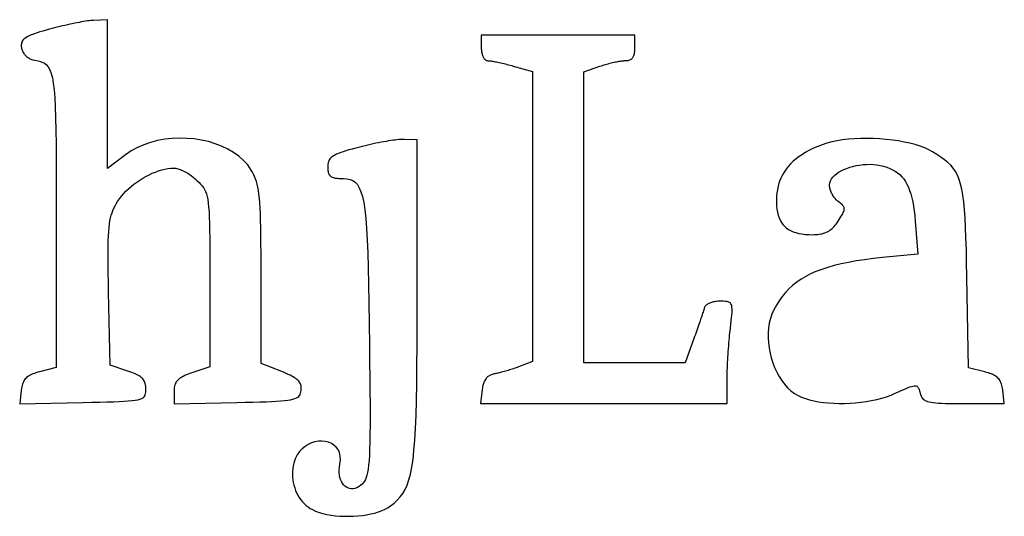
# Model space of a CAD drawing. Header units: metres. Extents: x 7 to 471, y 42 to 513.
# Tile 54 of 85: x 308 to 376, y 42 to 77. Entities that reach past the tile are written whole.
import ezdxf

# ---------------------------------------------------------------- set-up
doc = ezdxf.new("R2010")
doc.units = ezdxf.units.M

msp = doc.modelspace()

# ---------------------------------------------------------------- linework, layer by layer
for p, q in [((310.332, 75.9917), (310.159, 75.9466)), ((310.507, 76.0359), (310.332, 75.9917)), ((310.683, 76.0791), (310.507, 76.0359)), ((310.859, 76.1212), (310.683, 76.0791)), ((311.035, 76.162), (310.859, 76.1212)), ((311.209, 76.2013), (311.035, 76.162)), ((311.381, 76.239), (311.209, 76.2013)), ((311.551, 76.2749), (311.381, 76.239)), ((311.717, 76.3088), (311.551, 76.2749)), ((311.878, 76.3406), (311.717, 76.3088)), ((312.035, 76.3701), (311.878, 76.3406)), ((312.185, 76.3973), (312.035, 76.3701)), ((312.328, 76.4218), (312.185, 76.3973)), ((312.464, 76.4436), (312.328, 76.4218)), ((312.592, 76.4625), (312.464, 76.4436)), ((312.71, 76.4783), (312.592, 76.4625)), ((312.818, 76.4909), (312.71, 76.4783)), ((312.916, 76.5002), (312.818, 76.4909)), ((313.002, 76.5058), (312.916, 76.5002)), ((313.972, 76.5528), (313.002, 76.5058)), ((313.972, 66.2862), (313.972, 76.5528)), ((308.347, 75.3133), (308.269, 75.2571)), ((308.438, 75.3685), (308.347, 75.3133)), ((308.544, 75.4232), (308.438, 75.3685)), ((308.665, 75.4778), (308.544, 75.4232)), ((308.801, 75.533), (308.665, 75.4778)), ((308.954, 75.5891), (308.801, 75.533)), ((309.124, 75.6467), (308.954, 75.5891)), ((309.312, 75.7061), (309.124, 75.6467)), ((309.518, 75.768), (309.312, 75.7061)), ((309.743, 75.8327), (309.518, 75.768)), ((309.989, 75.9008), (309.743, 75.8327)), ((310.159, 75.9466), (309.989, 75.9008)), ((350.308, 75.4944), (339.725, 75.4944)), ((339.725, 75.4944), (339.725, 74.6125)), ((350.308, 74.6125), (350.308, 75.4944)), ((308.041, 74.8728), (308.036, 74.7963)), ((308.036, 74.7963), (308.039, 74.715)), ((308.039, 74.715), (308.049, 74.6284)), ((308.054, 74.9449), (308.041, 74.8728)), ((308.049, 74.6284), (308.059, 74.5695)), ((308.076, 75.0131), (308.054, 74.9449)), ((308.107, 75.078), (308.076, 75.0131)), ((308.15, 75.14), (308.107, 75.078)), ((308.203, 75.1995), (308.15, 75.14)), ((308.269, 75.2571), (308.203, 75.1995)), ((339.725, 74.6125), (339.726, 74.5404)), ((350.307, 74.5218), (350.308, 74.6125)), ((308.059, 74.5695), (308.075, 74.5112)), ((308.075, 74.5112), (308.094, 74.4534)), ((308.094, 74.4534), (308.117, 74.3965)), ((308.117, 74.3965), (308.144, 74.3407)), ((308.144, 74.3407), (308.175, 74.2863)), ((308.175, 74.2863), (308.209, 74.2333)), ((308.209, 74.2333), (308.246, 74.1821)), ((308.246, 74.1821), (308.286, 74.1328)), ((308.286, 74.1328), (308.328, 74.0858)), ((308.328, 74.0858), (308.374, 74.0412)), ((308.374, 74.0412), (308.421, 73.9992)), ((308.421, 73.9992), (308.471, 73.96)), ((308.471, 73.96), (308.522, 73.924)), ((339.726, 74.5404), (339.731, 74.4699)), ((339.731, 74.4699), (339.738, 74.4011)), ((339.738, 74.4011), (339.748, 74.3344)), ((339.748, 74.3344), (339.76, 74.2699)), ((339.76, 74.2699), (339.774, 74.2078)), ((339.774, 74.2078), (339.791, 74.1485)), ((339.791, 74.1485), (339.81, 74.0921)), ((339.81, 74.0921), (339.832, 74.0388)), ((339.832, 74.0388), (339.855, 73.989)), ((339.855, 73.989), (339.879, 73.9427)), ((339.879, 73.9427), (339.906, 73.9004)), ((350.121, 73.8974), (350.155, 73.9379)), ((350.155, 73.9379), (350.185, 73.983)), ((350.185, 73.983), (350.211, 74.0329)), ((350.211, 74.0329), (350.235, 74.0876)), ((350.235, 74.0876), (350.254, 74.1472)), ((350.254, 74.1472), (350.271, 74.2119)), ((350.271, 74.2119), (350.285, 74.2815)), ((350.285, 74.2815), (350.295, 74.3564)), ((350.295, 74.3564), (350.303, 74.4364)), ((350.303, 74.4364), (350.307, 74.5218)), ((308.522, 73.924), (308.575, 73.8912)), ((308.575, 73.8912), (308.629, 73.8619)), ((308.629, 73.8619), (308.685, 73.8364)), ((308.685, 73.8364), (308.742, 73.8148)), ((308.742, 73.8148), (308.799, 73.7975)), ((308.799, 73.7975), (308.857, 73.7845)), ((308.857, 73.7845), (309.082, 73.7413)), ((309.082, 73.7413), (309.285, 73.6936)), ((309.285, 73.6936), (309.467, 73.6332)), ((309.467, 73.6332), (309.629, 73.5519)), ((309.629, 73.5519), (309.772, 73.4415)), ((309.772, 73.4415), (309.897, 73.294)), ((309.897, 73.294), (310.005, 73.1012)), ((339.906, 73.9004), (339.934, 73.8621)), ((339.934, 73.8621), (339.964, 73.8282)), ((339.964, 73.8282), (339.995, 73.7988)), ((339.995, 73.7988), (340.027, 73.7742)), ((340.027, 73.7742), (340.06, 73.7547)), ((340.06, 73.7547), (340.095, 73.7403)), ((340.095, 73.7403), (340.13, 73.7315)), ((340.13, 73.7315), (340.166, 73.7284)), ((340.166, 73.7284), (340.206, 73.7271)), ((340.206, 73.7271), (340.255, 73.7233)), ((340.255, 73.7233), (340.31, 73.7172)), ((340.31, 73.7172), (340.373, 73.709)), ((340.373, 73.709), (340.442, 73.6987)), ((340.442, 73.6987), (340.517, 73.6864)), ((340.517, 73.6864), (340.597, 73.6722)), ((340.597, 73.6722), (340.682, 73.6562)), ((340.682, 73.6562), (340.772, 73.6385)), ((340.772, 73.6385), (340.866, 73.6192)), ((340.866, 73.6192), (340.964, 73.5983)), ((340.964, 73.5983), (341.065, 73.5761)), ((341.065, 73.5761), (341.168, 73.5526)), ((341.168, 73.5526), (341.274, 73.5278)), ((341.274, 73.5278), (341.382, 73.5019)), ((341.382, 73.5019), (341.49, 73.475)), ((341.49, 73.475), (341.6, 73.4472)), ((341.6, 73.4472), (341.71, 73.4185)), ((341.71, 73.4185), (341.82, 73.3891)), ((341.82, 73.3891), (341.93, 73.3591)), ((341.93, 73.3591), (343.253, 72.9918)), ((346.781, 72.9558), (347.891, 73.3432)), ((347.891, 73.3432), (347.984, 73.3748)), ((347.984, 73.3748), (348.08, 73.4058)), ((348.08, 73.4058), (348.177, 73.436)), ((348.177, 73.436), (348.275, 73.4653)), ((348.275, 73.4653), (348.374, 73.4936)), ((348.374, 73.4936), (348.474, 73.5208)), ((348.474, 73.5208), (348.574, 73.5469)), ((348.574, 73.5469), (348.673, 73.5716)), ((348.673, 73.5716), (348.771, 73.5949)), ((348.771, 73.5949), (348.868, 73.6168)), ((348.868, 73.6168), (348.963, 73.637)), ((348.963, 73.637), (349.055, 73.6556)), ((349.055, 73.6556), (349.145, 73.6723)), ((349.145, 73.6723), (349.231, 73.6871)), ((349.231, 73.6871), (349.314, 73.7)), ((349.314, 73.7), (349.393, 73.7107)), ((349.393, 73.7107), (349.466, 73.7192)), ((349.466, 73.7192), (349.535, 73.7254)), ((349.535, 73.7254), (349.598, 73.7293)), ((349.598, 73.7293), (349.655, 73.7305)), ((349.655, 73.7305), (349.723, 73.7325)), ((349.723, 73.7325), (349.786, 73.7384)), ((349.786, 73.7384), (349.845, 73.7484)), ((349.845, 73.7484), (349.9, 73.7625)), ((349.9, 73.7625), (349.952, 73.7807)), ((349.952, 73.7807), (350, 73.8033)), ((350, 73.8033), (350.044, 73.8302)), ((350.044, 73.8302), (350.085, 73.8616)), ((350.085, 73.8616), (350.121, 73.8974)), ((310.005, 73.1012), (310.098, 72.8549)), ((310.098, 72.8549), (310.177, 72.547)), ((343.253, 72.9918), (343.253, 53.0024)), ((346.781, 52.9167), (346.781, 72.9558)), ((310.177, 72.547), (310.243, 72.1693)), ((310.243, 72.1693), (310.297, 71.7137)), ((310.297, 71.7137), (310.341, 71.172)), ((310.341, 71.172), (310.375, 70.536)), ((310.375, 70.536), (310.4, 69.7977)), ((310.4, 69.7977), (310.419, 68.9489)), ((310.419, 68.9489), (310.431, 67.9813)), ((310.431, 67.9813), (310.439, 66.8869)), ((316.48, 67.9357), (316.035, 67.74)), ((316.946, 68.0957), (316.48, 67.9357)), ((317.428, 68.2203), (316.946, 68.0957)), ((317.923, 68.3103), (317.428, 68.2203)), ((318.426, 68.3659), (317.923, 68.3103)), ((318.933, 68.3878), (318.426, 68.3659)), ((319.44, 68.3764), (318.933, 68.3878)), ((319.944, 68.3321), (319.44, 68.3764)), ((320.44, 68.2556), (319.944, 68.3321)), ((320.924, 68.1472), (320.44, 68.2556)), ((321.391, 68.0075), (320.924, 68.1472)), ((321.839, 67.837), (321.391, 68.0075)), ((322.263, 67.6361), (321.839, 67.837)), ((331.715, 67.8681), (331.53, 67.8229)), ((331.901, 67.9119), (331.715, 67.8681)), ((332.087, 67.9541), (331.901, 67.9119)), ((332.272, 67.9947), (332.087, 67.9541)), ((332.456, 68.0334), (332.272, 67.9947)), ((332.638, 68.0701), (332.456, 68.0334)), ((332.817, 68.1047), (332.638, 68.0701)), ((332.992, 68.1371), (332.817, 68.1047)), ((333.163, 68.1671), (332.992, 68.1371)), ((333.328, 68.1945), (333.163, 68.1671)), ((333.487, 68.2193), (333.328, 68.1945)), ((333.638, 68.2413), (333.487, 68.2193)), ((333.782, 68.2603), (333.638, 68.2413)), ((333.917, 68.2762), (333.782, 68.2603)), ((334.042, 68.2889), (333.917, 68.2762)), ((334.158, 68.2983), (334.042, 68.2889)), ((334.262, 68.3042), (334.158, 68.2983)), ((334.354, 68.3064), (334.262, 68.3042)), ((334.433, 68.3048), (334.354, 68.3064)), ((335.315, 68.2625), (334.433, 68.3048)), ((335.31, 57.3264), (335.315, 68.2625)), ((363.214, 67.9369), (362.907, 67.8167)), ((363.527, 68.0402), (363.214, 67.9369)), ((363.868, 68.1288), (363.527, 68.0402)), ((364.233, 68.2029), (363.868, 68.1288)), ((364.619, 68.2627), (364.233, 68.2029)), ((365.022, 68.3085), (364.619, 68.2627)), ((365.44, 68.3404), (365.022, 68.3085)), ((365.867, 68.3587), (365.44, 68.3404)), ((366.302, 68.3636), (365.867, 68.3587)), ((366.741, 68.3553), (366.302, 68.3636)), ((367.18, 68.334), (366.741, 68.3553)), ((367.615, 68.3), (367.18, 68.334)), ((368.044, 68.2535), (367.615, 68.3)), ((368.462, 68.1946), (368.044, 68.2535)), ((368.867, 68.1237), (368.462, 68.1946)), ((369.254, 68.0409), (368.867, 68.1237)), ((369.621, 67.9464), (369.254, 68.0409)), ((369.964, 67.8405), (369.621, 67.9464)), ((370.28, 67.7234), (369.964, 67.8405)), ((315.222, 67.2394), (313.972, 66.2862)), ((315.614, 67.5081), (315.222, 67.2394)), ((316.035, 67.74), (315.614, 67.5081)), ((322.659, 67.4053), (322.263, 67.6361)), ((323.022, 67.1452), (322.659, 67.4053)), ((329.538, 67.1656), (329.45, 67.1061)), ((329.64, 67.2236), (329.538, 67.1656)), ((329.757, 67.2808), (329.64, 67.2236)), ((329.89, 67.3377), (329.757, 67.2808)), ((330.04, 67.3949), (329.89, 67.3377)), ((330.208, 67.453), (330.04, 67.3949)), ((330.394, 67.5125), (330.208, 67.453)), ((330.6, 67.574), (330.394, 67.5125)), ((330.827, 67.6381), (330.6, 67.574)), ((331.076, 67.7054), (330.827, 67.6381)), ((331.347, 67.7764), (331.076, 67.7054)), ((331.53, 67.8229), (331.347, 67.7764)), ((361.842, 67.2719), (361.615, 67.1191)), ((362.084, 67.4179), (361.842, 67.2719)), ((362.342, 67.5573), (362.084, 67.4179)), ((362.617, 67.6902), (362.342, 67.5573)), ((362.907, 67.8167), (362.617, 67.6902)), ((370.564, 67.5953), (370.28, 67.7234)), ((370.814, 67.4564), (370.564, 67.5953)), ((371.117, 67.2641), (370.814, 67.4564)), ((371.392, 67.0797), (371.117, 67.2641)), ((310.439, 66.8869), (310.443, 65.6576)), ((323.349, 66.8562), (323.022, 67.1452)), ((323.636, 66.5388), (323.349, 66.8562)), ((323.879, 66.1935), (323.636, 66.5388)), ((329.144, 66.5094), (329.142, 66.4111)), ((329.153, 66.6011), (329.144, 66.5094)), ((329.168, 66.6868), (329.153, 66.6011)), ((329.19, 66.767), (329.168, 66.6868)), ((329.221, 66.8423), (329.19, 66.767)), ((329.262, 66.9133), (329.221, 66.8423)), ((329.313, 66.9805), (329.262, 66.9133)), ((329.375, 67.0446), (329.313, 66.9805)), ((329.45, 67.1061), (329.375, 67.0446)), ((361.03, 66.619), (360.866, 66.4381)), ((361.21, 66.7928), (361.03, 66.619)), ((361.405, 66.9594), (361.21, 66.7928)), ((361.615, 67.1191), (361.405, 66.9594)), ((365.327, 66.4437), (365.555, 66.4961)), ((365.555, 66.4961), (365.788, 66.5371)), ((365.788, 66.5371), (366.026, 66.5661)), ((366.026, 66.5661), (366.265, 66.5824)), ((366.265, 66.5824), (366.505, 66.5853)), ((366.505, 66.5853), (366.743, 66.574)), ((366.743, 66.574), (366.977, 66.548)), ((366.977, 66.548), (367.206, 66.5064)), ((367.206, 66.5064), (367.441, 66.4486)), ((371.64, 66.8978), (371.392, 67.0797)), ((371.862, 66.7128), (371.64, 66.8978)), ((372.06, 66.5192), (371.862, 66.7128)), ((372.236, 66.3115), (372.06, 66.5192)), ((316.618, 65.7511), (316.836, 65.8634)), ((316.836, 65.8634), (317.056, 65.9651)), ((317.056, 65.9651), (317.276, 66.0556)), ((317.276, 66.0556), (317.495, 66.1341)), ((317.495, 66.1341), (317.713, 66.2)), ((317.713, 66.2), (317.927, 66.2524)), ((317.927, 66.2524), (318.137, 66.2907)), ((318.137, 66.2907), (318.342, 66.3142)), ((318.342, 66.3142), (318.54, 66.3222)), ((318.54, 66.3222), (318.604, 66.3193)), ((318.604, 66.3193), (318.673, 66.3108)), ((318.673, 66.3108), (318.746, 66.2969)), ((318.746, 66.2969), (318.822, 66.2779)), ((318.822, 66.2779), (318.902, 66.2539)), ((318.902, 66.2539), (318.983, 66.2252)), ((318.983, 66.2252), (319.067, 66.192)), ((319.067, 66.192), (319.153, 66.1545)), ((319.153, 66.1545), (319.24, 66.1131)), ((319.24, 66.1131), (319.328, 66.0678)), ((319.328, 66.0678), (319.416, 66.0189)), ((319.416, 66.0189), (319.505, 65.9667)), ((319.505, 65.9667), (319.593, 65.9114)), ((319.593, 65.9114), (319.68, 65.8532)), ((319.68, 65.8532), (319.766, 65.7924)), ((323.964, 66.0474), (323.879, 66.1935)), ((324.042, 65.8997), (323.964, 66.0474)), ((324.113, 65.747), (324.042, 65.8997)), ((329.142, 66.4111), (329.143, 66.3239)), ((329.143, 66.3239), (329.148, 66.2427)), ((329.148, 66.2427), (329.156, 66.1673)), ((329.156, 66.1673), (329.168, 66.0975)), ((329.168, 66.0975), (329.183, 66.0332)), ((329.183, 66.0332), (329.203, 65.9743)), ((329.203, 65.9743), (329.226, 65.9204)), ((329.226, 65.9204), (329.254, 65.8716)), ((329.254, 65.8716), (329.286, 65.8276)), ((329.286, 65.8276), (329.323, 65.7883)), ((360.467, 65.8512), (360.364, 65.6404)), ((360.585, 66.0543), (360.467, 65.8512)), ((360.718, 66.2499), (360.585, 66.0543)), ((360.866, 66.4381), (360.718, 66.2499)), ((363.933, 65.7014), (364.048, 65.8191)), ((364.048, 65.8191), (364.184, 65.9311)), ((364.184, 65.9311), (364.338, 66.0367)), ((364.338, 66.0367), (364.51, 66.1351)), ((364.51, 66.1351), (364.696, 66.2258)), ((364.696, 66.2258), (364.896, 66.3079)), ((364.896, 66.3079), (365.107, 66.3808)), ((365.107, 66.3808), (365.327, 66.4437)), ((367.441, 66.4486), (367.661, 66.3812)), ((367.661, 66.3812), (367.866, 66.3034)), ((367.866, 66.3034), (368.057, 66.2144)), ((368.057, 66.2144), (368.236, 66.1136)), ((368.236, 66.1136), (368.401, 66.0002)), ((368.401, 66.0002), (368.554, 65.8733)), ((368.554, 65.8733), (368.694, 65.7323)), ((372.391, 66.0842), (372.236, 66.3115)), ((372.526, 65.8317), (372.391, 66.0842)), ((372.643, 65.5485), (372.526, 65.8317)), ((310.443, 65.6576), (310.444, 64.2851)), ((315.596, 65.0561), (315.787, 65.2106)), ((315.787, 65.2106), (315.987, 65.358)), ((315.987, 65.358), (316.192, 65.4977)), ((316.192, 65.4977), (316.403, 65.629)), ((316.403, 65.629), (316.618, 65.7511)), ((319.766, 65.7924), (319.85, 65.7291)), ((319.85, 65.7291), (319.932, 65.6636)), ((319.932, 65.6636), (320.012, 65.5961)), ((320.012, 65.5961), (320.088, 65.5269)), ((320.088, 65.5269), (320.162, 65.4561)), ((320.162, 65.4561), (320.283, 65.3332)), ((320.283, 65.3332), (320.393, 65.2163)), ((320.393, 65.2163), (320.491, 65.1008)), ((324.177, 65.5858), (324.113, 65.747)), ((324.235, 65.4124), (324.177, 65.5858)), ((324.287, 65.2234), (324.235, 65.4124)), ((324.333, 65.0154), (324.287, 65.2234)), ((329.323, 65.7883), (329.365, 65.7535)), ((329.365, 65.7535), (329.411, 65.7231)), ((329.411, 65.7231), (329.462, 65.6968)), ((329.462, 65.6968), (329.519, 65.6746)), ((329.519, 65.6746), (329.582, 65.6562)), ((329.582, 65.6562), (329.649, 65.6415)), ((329.649, 65.6415), (329.723, 65.6304)), ((329.723, 65.6304), (329.803, 65.6227)), ((329.803, 65.6227), (329.889, 65.6181)), ((329.889, 65.6181), (329.981, 65.6167)), ((329.981, 65.6167), (330.238, 65.6108)), ((330.238, 65.6108), (330.471, 65.5885)), ((330.471, 65.5885), (330.682, 65.5425)), ((330.682, 65.5425), (330.871, 65.4654)), ((330.871, 65.4654), (331.04, 65.3499)), ((331.04, 65.3499), (331.19, 65.1889)), ((331.19, 65.1889), (331.322, 64.975)), ((360.203, 65.1956), (360.145, 64.9613)), ((360.276, 65.4219), (360.203, 65.1956)), ((360.364, 65.6404), (360.276, 65.4219)), ((363.714, 65.1873), (363.728, 65.3209)), ((363.716, 65.1264), (363.714, 65.1873)), ((363.722, 65.0639), (363.716, 65.1264)), ((363.728, 65.3209), (363.771, 65.4516)), ((363.771, 65.4516), (363.84, 65.5787)), ((363.84, 65.5787), (363.933, 65.7014)), ((368.694, 65.7323), (368.824, 65.5765)), ((368.824, 65.5765), (368.942, 65.4051)), ((368.942, 65.4051), (369.049, 65.2173)), ((369.049, 65.2173), (369.147, 65.0124)), ((372.744, 65.2291), (372.643, 65.5485)), ((372.83, 64.868), (372.744, 65.2291)), ((314.93, 64.3825), (315.079, 64.5579)), ((315.079, 64.5579), (315.24, 64.7291)), ((315.24, 64.7291), (315.413, 64.8954)), ((315.413, 64.8954), (315.596, 65.0561)), ((320.491, 65.1008), (320.579, 64.9817)), ((320.579, 64.9817), (320.656, 64.854)), ((320.656, 64.854), (320.724, 64.7131)), ((320.724, 64.7131), (320.784, 64.5538)), ((320.784, 64.5538), (320.834, 64.3715)), ((324.373, 64.7847), (324.333, 65.0154)), ((324.409, 64.5279), (324.373, 64.7847)), ((324.439, 64.2414), (324.409, 64.5279)), ((331.322, 64.975), (331.438, 64.7009)), ((331.438, 64.7009), (331.539, 64.3595)), ((360.073, 64.4683), (360.059, 64.2094)), ((360.102, 64.7189), (360.073, 64.4683)), ((360.145, 64.9613), (360.102, 64.7189)), ((363.731, 65.0002), (363.722, 65.0639)), ((363.745, 64.9355), (363.731, 65.0002)), ((363.761, 64.8702), (363.745, 64.9355)), ((363.781, 64.8046), (363.761, 64.8702)), ((363.804, 64.739), (363.781, 64.8046)), ((363.83, 64.6736), (363.804, 64.739)), ((363.858, 64.6088), (363.83, 64.6736)), ((363.89, 64.545), (363.858, 64.6088)), ((363.923, 64.4823), (363.89, 64.545)), ((363.959, 64.4211), (363.923, 64.4823)), ((369.147, 65.0124), (369.235, 64.7896)), ((369.235, 64.7896), (369.314, 64.5483)), ((369.314, 64.5483), (369.384, 64.2876)), ((372.902, 64.4596), (372.83, 64.868)), ((372.963, 63.9984), (372.902, 64.4596)), ((310.444, 64.2851), (310.444, 62.7613)), ((314.495, 63.7149), (314.58, 63.8667)), ((314.58, 63.8667), (314.674, 64.0221)), ((314.674, 64.0221), (314.794, 64.2037)), ((314.794, 64.2037), (314.93, 64.3825)), ((320.834, 64.3715), (320.878, 64.1612)), ((320.878, 64.1612), (320.914, 63.918)), ((320.914, 63.918), (320.944, 63.637)), ((324.465, 63.9218), (324.439, 64.2414)), ((324.487, 63.5655), (324.465, 63.9218)), ((331.539, 64.3595), (331.626, 63.9433)), ((331.626, 63.9433), (331.7, 63.4451)), ((360.059, 64.2094), (360.058, 63.9559)), ((360.058, 63.9559), (360.069, 63.7172)), ((363.997, 64.3617), (363.959, 64.4211)), ((364.038, 64.3045), (363.997, 64.3617)), ((364.08, 64.2497), (364.038, 64.3045)), ((364.123, 64.1976), (364.08, 64.2497)), ((364.168, 64.1485), (364.123, 64.1976)), ((364.215, 64.1027), (364.168, 64.1485)), ((364.263, 64.0606), (364.215, 64.1027)), ((364.311, 64.0225), (364.263, 64.0606)), ((364.392, 63.9632), (364.311, 64.0225)), ((364.463, 63.9081), (364.392, 63.9632)), ((364.526, 63.8562), (364.463, 63.9081)), ((364.581, 63.8067), (364.526, 63.8562)), ((364.627, 63.7587), (364.581, 63.8067)), ((369.384, 64.2876), (369.445, 64.0069)), ((369.445, 64.0069), (369.5, 63.7053)), ((373.013, 63.4789), (372.963, 63.9984)), ((314.234, 63.0773), (314.288, 63.2479)), ((314.288, 63.2479), (314.35, 63.4088)), ((314.35, 63.4088), (314.418, 63.5634)), ((314.418, 63.5634), (314.495, 63.7149)), ((320.944, 63.637), (320.968, 63.3134)), ((320.968, 63.3134), (320.987, 62.9424)), ((324.505, 63.169), (324.487, 63.5655)), ((324.52, 62.7289), (324.505, 63.169)), ((331.7, 63.4451), (331.764, 62.8576)), ((360.069, 63.7172), (360.092, 63.4933)), ((360.092, 63.4933), (360.127, 63.2838)), ((360.127, 63.2838), (360.175, 63.0887)), ((360.175, 63.0887), (360.236, 62.9076)), ((364.521, 63.0023), (364.577, 63.0965)), ((364.577, 63.0965), (364.624, 63.1822)), ((364.624, 63.1822), (364.662, 63.2603)), ((364.665, 63.7115), (364.627, 63.7587)), ((364.662, 63.2603), (364.692, 63.3317)), ((364.694, 63.6642), (364.665, 63.7115)), ((364.692, 63.3317), (364.714, 63.3971)), ((364.715, 63.616), (364.694, 63.6642)), ((364.714, 63.3971), (364.727, 63.4574)), ((364.728, 63.566), (364.715, 63.616)), ((364.727, 63.4574), (364.732, 63.5134)), ((364.732, 63.5134), (364.728, 63.566)), ((369.5, 63.7053), (369.546, 63.3821)), ((369.546, 63.3821), (369.586, 63.0367)), ((373.054, 62.8957), (373.013, 63.4789)), ((310.444, 62.7613), (310.444, 52.584)), ((314.084, 62.2309), (314.112, 62.4738)), ((314.112, 62.4738), (314.147, 62.6936)), ((314.147, 62.6936), (314.187, 62.8936)), ((314.187, 62.8936), (314.234, 63.0773)), ((320.987, 62.9424), (321.002, 62.5189)), ((321.002, 62.5189), (321.012, 62.0381)), ((324.532, 62.2415), (324.52, 62.7289)), ((331.764, 62.8576), (331.817, 62.1736)), ((360.236, 62.9076), (360.31, 62.7404)), ((360.31, 62.7404), (360.396, 62.5869)), ((360.396, 62.5869), (360.496, 62.4468)), ((360.496, 62.4468), (360.61, 62.32)), ((364.099, 62.3811), (364.168, 62.4678)), ((364.168, 62.4678), (364.236, 62.561)), ((364.236, 62.561), (364.303, 62.6607)), ((364.303, 62.6607), (364.385, 62.7853)), ((364.385, 62.7853), (364.457, 62.8988)), ((364.457, 62.8988), (364.521, 63.0023)), ((369.586, 63.0367), (369.62, 62.6681)), ((369.62, 62.6681), (369.802, 60.391)), ((373.088, 62.243), (373.054, 62.8957)), ((314.043, 61.6625), (314.061, 61.9616)), ((314.061, 61.9616), (314.084, 62.2309)), ((321.012, 62.0381), (321.019, 61.4952)), ((324.541, 61.7035), (324.532, 62.2415)), ((331.817, 62.1736), (331.862, 61.3858)), ((360.61, 62.32), (360.738, 62.2063)), ((360.738, 62.2063), (360.879, 62.1054)), ((360.879, 62.1054), (361.035, 62.0172)), ((361.035, 62.0172), (361.205, 61.9414)), ((361.205, 61.9414), (361.389, 61.8778)), ((361.389, 61.8778), (361.589, 61.8262)), ((361.589, 61.8262), (361.803, 61.7865)), ((361.803, 61.7865), (362.033, 61.7584)), ((362.033, 61.7584), (362.278, 61.7416)), ((362.278, 61.7416), (362.538, 61.7361)), ((362.538, 61.7361), (362.665, 61.7379)), ((362.665, 61.7379), (362.785, 61.7434)), ((362.785, 61.7434), (362.9, 61.7529)), ((362.9, 61.7529), (363.01, 61.7663)), ((363.01, 61.7663), (363.114, 61.7839)), ((363.114, 61.7839), (363.214, 61.8059)), ((363.214, 61.8059), (363.31, 61.8325)), ((363.31, 61.8325), (363.402, 61.8637)), ((363.402, 61.8637), (363.49, 61.8997)), ((363.49, 61.8997), (363.575, 61.9407)), ((363.575, 61.9407), (363.657, 61.9869)), ((363.657, 61.9869), (363.736, 62.0384)), ((363.736, 62.0384), (363.812, 62.0954)), ((363.812, 62.0954), (363.886, 62.158)), ((363.886, 62.158), (363.959, 62.2263)), ((363.959, 62.2263), (364.03, 62.3007)), ((364.03, 62.3007), (364.099, 62.3811)), ((373.116, 61.5155), (373.088, 62.243)), ((314.023, 60.9618), (314.031, 61.3304)), ((314.031, 61.3304), (314.043, 61.6625)), ((321.019, 61.4952), (321.024, 60.8853)), ((324.547, 61.1112), (324.541, 61.7035)), ((324.551, 60.4612), (324.547, 61.1112)), ((331.862, 61.3858), (331.899, 60.4868)), ((373.139, 60.7076), (373.116, 61.5155)), ((314.019, 60.5534), (314.023, 60.9618)), ((314.019, 60.1019), (314.019, 60.5534)), ((321.024, 60.8853), (321.027, 60.2034)), ((324.553, 59.7499), (324.551, 60.4612)), ((331.899, 60.4868), (331.931, 59.4695)), ((369.802, 60.391), (367.375, 60.1546)), ((373.16, 59.8138), (373.139, 60.7076)), ((314.022, 59.604), (314.019, 60.1019)), ((321.027, 60.2034), (321.028, 59.4448)), ((324.554, 58.9738), (324.553, 59.7499)), ((364.519, 59.7255), (364.042, 59.6099)), ((365.025, 59.8304), (364.519, 59.7255)), ((365.563, 59.9252), (365.025, 59.8304)), ((366.133, 60.0104), (365.563, 59.9252)), ((366.737, 60.0867), (366.133, 60.0104)), ((367.375, 60.1546), (366.737, 60.0867)), ((373.179, 58.8285), (373.16, 59.8138)), ((314.029, 59.0563), (314.022, 59.604)), ((314.038, 58.4554), (314.029, 59.0563)), ((321.028, 59.4448), (321.028, 58.6045)), ((331.931, 59.4695), (331.957, 58.3266)), ((362.415, 59.0297), (362.072, 58.8523)), ((362.782, 59.1936), (362.415, 59.0297)), ((363.175, 59.3445), (362.782, 59.1936)), ((363.595, 59.4831), (363.175, 59.3445)), ((364.042, 59.6099), (363.595, 59.4831)), ((314.051, 57.798), (314.038, 58.4554)), ((321.028, 58.6045), (321.028, 52.6186)), ((324.556, 52.8599), (324.554, 58.9738)), ((361.453, 58.4549), (361.175, 58.2337)), ((361.751, 58.6609), (361.453, 58.4549)), ((362.072, 58.8523), (361.751, 58.6609)), ((373.296, 52.5692), (373.179, 58.8285)), ((314.149, 52.7403), (314.051, 57.798)), ((331.957, 58.3266), (331.981, 57.0507)), ((360.677, 57.7434), (360.454, 57.4733)), ((360.917, 57.9967), (360.677, 57.7434)), ((361.175, 58.2337), (360.917, 57.9967)), ((331.981, 57.0507), (332.002, 55.6346)), ((335.307, 55.6336), (335.31, 57.3264)), ((355.408, 56.9955), (355.356, 56.9689)), ((355.465, 57.0204), (355.408, 56.9955)), ((355.524, 57.0434), (355.465, 57.0204)), ((355.587, 57.0646), (355.524, 57.0434)), ((355.653, 57.0836), (355.587, 57.0646)), ((355.721, 57.1006), (355.653, 57.0836)), ((355.791, 57.1152), (355.721, 57.1006)), ((355.864, 57.1274), (355.791, 57.1152)), ((355.938, 57.1371), (355.864, 57.1274)), ((356.013, 57.1442), (355.938, 57.1371)), ((356.09, 57.1485), (356.013, 57.1442)), ((356.167, 57.15), (356.09, 57.1485)), ((356.3, 57.1496), (356.167, 57.15)), ((356.419, 57.1475), (356.3, 57.1496)), ((356.526, 57.1423), (356.419, 57.1475)), ((356.62, 57.1328), (356.526, 57.1423)), ((356.703, 57.1176), (356.62, 57.1328)), ((356.774, 57.0953), (356.703, 57.1176)), ((356.835, 57.0647), (356.774, 57.0953)), ((356.885, 57.0244), (356.835, 57.0647)), ((356.926, 56.973), (356.885, 57.0244)), ((360.248, 57.1857), (360.056, 56.8801)), ((360.454, 57.4733), (360.248, 57.1857)), ((354.974, 56.3189), (354.942, 56.2251)), ((355.003, 56.4055), (354.974, 56.3189)), ((355.028, 56.4841), (355.003, 56.4055)), ((355.051, 56.5544), (355.028, 56.4841)), ((355.07, 56.6156), (355.051, 56.5544)), ((355.086, 56.6674), (355.07, 56.6156)), ((355.099, 56.709), (355.086, 56.6674)), ((355.112, 56.745), (355.099, 56.709)), ((355.132, 56.7803), (355.112, 56.745)), ((355.156, 56.8146), (355.132, 56.7803)), ((355.187, 56.8479), (355.156, 56.8146)), ((355.222, 56.8802), (355.187, 56.8479)), ((355.262, 56.9111), (355.222, 56.8802)), ((355.307, 56.9408), (355.262, 56.9111)), ((355.356, 56.9689), (355.307, 56.9408)), ((356.958, 56.9092), (356.926, 56.973)), ((356.981, 56.8318), (356.958, 56.9092)), ((356.996, 56.7393), (356.981, 56.8318)), ((356.986, 56.1922), (356.998, 56.3582)), ((357.004, 56.6304), (356.996, 56.7393)), ((356.998, 56.3582), (357.004, 56.5038)), ((357.004, 56.5038), (357.004, 56.6304)), ((359.877, 56.5559), (359.747, 56.267)), ((360.056, 56.8801), (359.877, 56.5559)), ((332.002, 55.6346), (332.022, 54.071)), ((335.302, 54.0926), (335.307, 55.6336)), ((354.752, 55.6656), (354.708, 55.5395)), ((354.794, 55.7877), (354.752, 55.6656)), ((354.834, 55.9052), (354.794, 55.7877)), ((354.872, 56.0177), (354.834, 55.9052)), ((354.909, 56.1245), (354.872, 56.0177)), ((354.942, 56.2251), (354.909, 56.1245)), ((356.918, 55.5587), (356.945, 55.7938)), ((356.945, 55.7938), (356.968, 56.0045)), ((356.968, 56.0045), (356.986, 56.1922)), ((359.567, 55.6423), (359.515, 55.3118)), ((359.644, 55.9616), (359.567, 55.6423)), ((359.747, 56.267), (359.644, 55.9616)), ((354.522, 55.0066), (354.473, 54.869)), ((354.57, 55.143), (354.522, 55.0066)), ((354.617, 55.2777), (354.57, 55.143)), ((354.663, 55.41), (354.617, 55.2777)), ((354.708, 55.5395), (354.663, 55.41)), ((356.834, 54.8052), (356.851, 54.9764)), ((356.851, 54.9764), (356.869, 55.141)), ((356.869, 55.141), (356.887, 55.2979)), ((356.887, 55.2979), (356.918, 55.5587)), ((359.488, 54.9727), (359.486, 54.6276)), ((359.515, 55.3118), (359.488, 54.9727)), ((354.375, 54.5923), (353.778, 52.9167)), ((354.424, 54.7307), (354.375, 54.5923)), ((354.473, 54.869), (354.424, 54.7307)), ((356.785, 54.2608), (356.8, 54.4465)), ((356.8, 54.4465), (356.817, 54.6283)), ((356.817, 54.6283), (356.834, 54.8052)), ((359.486, 54.6276), (359.506, 54.2792)), ((359.506, 54.2792), (359.549, 53.9301)), ((332.022, 54.071), (332.035, 52.9273)), ((335.293, 52.6951), (335.302, 54.0926)), ((356.729, 53.4975), (356.742, 53.6895)), ((356.742, 53.6895), (356.755, 53.8814)), ((356.755, 53.8814), (356.769, 54.0721)), ((356.769, 54.0721), (356.785, 54.2608)), ((359.549, 53.9301), (359.614, 53.5829)), ((332.035, 52.9273), (332.046, 51.8834)), ((343.253, 53.0024), (342.283, 52.6263)), ((353.778, 52.9167), (346.781, 52.9167)), ((356.688, 52.7459), (356.696, 52.9295)), ((356.696, 52.9295), (356.706, 53.1166)), ((356.706, 53.1166), (356.717, 53.3062)), ((356.717, 53.3062), (356.729, 53.4975)), ((359.614, 53.5829), (359.7, 53.2404)), ((359.7, 53.2404), (359.806, 52.905)), ((309.168, 52.2542), (309.048, 52.2182)), ((309.298, 52.2891), (309.168, 52.2542)), ((310.444, 52.584), (309.298, 52.2891)), ((315.383, 52.3413), (314.149, 52.7403)), ((315.521, 52.2953), (315.383, 52.3413)), ((315.649, 52.2493), (315.521, 52.2953)), ((315.768, 52.2032), (315.649, 52.2493)), ((321.028, 52.6186), (319.793, 52.2111)), ((325.983, 52.299), (324.556, 52.8599)), ((326.144, 52.2346), (325.983, 52.299)), ((326.292, 52.1722), (326.144, 52.2346)), ((335.278, 51.4331), (335.293, 52.6951)), ((341.039, 52.2328), (340.957, 52.2126)), ((341.124, 52.2547), (341.039, 52.2328)), ((341.211, 52.278), (341.124, 52.2547)), ((341.3, 52.3027), (341.211, 52.278)), ((341.39, 52.3286), (341.3, 52.3027)), ((341.482, 52.3556), (341.39, 52.3286)), ((341.574, 52.3835), (341.482, 52.3556)), ((341.667, 52.4123), (341.574, 52.3835)), ((341.759, 52.4418), (341.667, 52.4123)), ((341.85, 52.4718), (341.759, 52.4418)), ((341.941, 52.5023), (341.85, 52.4718)), ((342.03, 52.5332), (341.941, 52.5023)), ((342.117, 52.5642), (342.03, 52.5332)), ((342.201, 52.5953), (342.117, 52.5642)), ((342.283, 52.6263), (342.201, 52.5953)), ((356.669, 52.2256), (356.674, 52.3931)), ((356.674, 52.3931), (356.68, 52.5668)), ((356.68, 52.5668), (356.688, 52.7459)), ((359.806, 52.905), (359.932, 52.5795)), ((359.932, 52.5795), (360.077, 52.2666)), ((360.077, 52.2666), (360.239, 51.9687)), ((374.414, 52.2817), (373.296, 52.5692)), ((374.539, 52.2479), (374.414, 52.2817)), ((374.655, 52.2129), (374.539, 52.2479)), ((308.181, 51.5913), (308.147, 51.513)), ((308.219, 51.6643), (308.181, 51.5913)), ((308.263, 51.7326), (308.219, 51.6643)), ((308.311, 51.7962), (308.263, 51.7326)), ((308.366, 51.8557), (308.311, 51.7962)), ((308.427, 51.9113), (308.366, 51.8557)), ((308.494, 51.9633), (308.427, 51.9113)), ((308.568, 52.0121), (308.494, 51.9633)), ((308.648, 52.0579), (308.568, 52.0121)), ((308.736, 52.1011), (308.648, 52.0579)), ((308.832, 52.142), (308.736, 52.1011)), ((308.936, 52.181), (308.832, 52.142)), ((309.048, 52.2182), (308.936, 52.181)), ((315.877, 52.1565), (315.768, 52.2032)), ((315.978, 52.1091), (315.877, 52.1565)), ((316.07, 52.0606), (315.978, 52.1091)), ((316.153, 52.0107), (316.07, 52.0606)), ((316.229, 51.9592), (316.153, 52.0107)), ((316.297, 51.9057), (316.229, 51.9592)), ((316.357, 51.85), (316.297, 51.9057)), ((316.411, 51.7918), (316.357, 51.85)), ((316.457, 51.7307), (316.411, 51.7918)), ((316.497, 51.6666), (316.457, 51.7307)), ((316.531, 51.599), (316.497, 51.6666)), ((316.559, 51.5278), (316.531, 51.599)), ((318.715, 51.5867), (318.676, 51.5208)), ((318.761, 51.6493), (318.715, 51.5867)), ((318.814, 51.7088), (318.761, 51.6493)), ((318.874, 51.7657), (318.814, 51.7088)), ((318.942, 51.8202), (318.874, 51.7657)), ((319.017, 51.8727), (318.942, 51.8202)), ((319.101, 51.9235), (319.017, 51.8727)), ((319.193, 51.9729), (319.101, 51.9235)), ((319.294, 52.0213), (319.193, 51.9729)), ((319.404, 52.069), (319.294, 52.0213)), ((319.524, 52.1163), (319.404, 52.069)), ((319.653, 52.1636), (319.524, 52.1163)), ((319.793, 52.2111), (319.653, 52.1636)), ((326.429, 52.1114), (326.292, 52.1722)), ((326.555, 52.0518), (326.429, 52.1114)), ((326.669, 51.9931), (326.555, 52.0518)), ((326.774, 51.935), (326.669, 51.9931)), ((326.868, 51.8772), (326.774, 51.935)), ((326.952, 51.8193), (326.868, 51.8772)), ((327.026, 51.7611), (326.952, 51.8193)), ((327.091, 51.7022), (327.026, 51.7611)), ((327.148, 51.6423), (327.091, 51.7022)), ((327.195, 51.581), (327.148, 51.6423)), ((327.235, 51.5181), (327.195, 51.581)), ((332.046, 51.8834), (332.054, 50.9343)), ((339.91, 51.5653), (339.883, 51.4921)), ((339.941, 51.6342), (339.91, 51.5653)), ((339.974, 51.6988), (339.941, 51.6342)), ((340.01, 51.7591), (339.974, 51.6988)), ((340.05, 51.8151), (340.01, 51.7591)), ((340.092, 51.8668), (340.05, 51.8151)), ((340.137, 51.9142), (340.092, 51.8668)), ((340.185, 51.9574), (340.137, 51.9142)), ((340.237, 51.9962), (340.185, 51.9574)), ((340.291, 52.0308), (340.237, 51.9962)), ((340.348, 52.0611), (340.291, 52.0308)), ((340.408, 52.0872), (340.348, 52.0611)), ((340.472, 52.109), (340.408, 52.0872)), ((340.538, 52.1266), (340.472, 52.109)), ((340.607, 52.1398), (340.538, 52.1266)), ((340.668, 52.1502), (340.607, 52.1398)), ((340.734, 52.1627), (340.668, 52.1502)), ((340.804, 52.1774), (340.734, 52.1627)), ((340.879, 52.1941), (340.804, 52.1774)), ((340.957, 52.2126), (340.879, 52.1941)), ((356.658, 50.0944), (356.661, 51.7701)), ((356.661, 51.7701), (356.662, 51.9132)), ((356.662, 51.9132), (356.665, 52.0653)), ((356.665, 52.0653), (356.669, 52.2256)), ((360.239, 51.9687), (360.419, 51.6886)), ((360.419, 51.6886), (360.616, 51.4289)), ((374.764, 52.1764), (374.655, 52.2129)), ((374.864, 52.1381), (374.764, 52.1764)), ((374.957, 52.0977), (374.864, 52.1381)), ((375.043, 52.0549), (374.957, 52.0977)), ((375.122, 52.0094), (375.043, 52.0549)), ((375.194, 51.961), (375.122, 52.0094)), ((375.26, 51.9093), (375.194, 51.961)), ((375.319, 51.854), (375.26, 51.9093)), ((375.373, 51.795), (375.319, 51.854)), ((375.422, 51.7319), (375.373, 51.795)), ((375.465, 51.6643), (375.422, 51.7319)), ((375.503, 51.5921), (375.465, 51.6643)), ((375.536, 51.5148), (375.503, 51.5921)), ((308.039, 51.0332), (307.926, 50.0722)), ((308.053, 51.142), (308.039, 51.0332)), ((308.071, 51.2441), (308.053, 51.142)), ((308.093, 51.3398), (308.071, 51.2441)), ((308.118, 51.4293), (308.093, 51.3398)), ((308.147, 51.513), (308.118, 51.4293)), ((316.581, 51.4527), (316.559, 51.5278)), ((316.598, 51.3732), (316.581, 51.4527)), ((316.609, 51.2893), (316.598, 51.3732)), ((316.601, 50.786), (316.613, 50.8817)), ((316.616, 51.2005), (316.609, 51.2893)), ((316.613, 50.8817), (316.617, 50.9883)), ((316.618, 51.1066), (316.616, 51.2005)), ((316.617, 50.9883), (316.618, 51.1066)), ((318.56, 51.0368), (318.558, 50.9383)), ((318.558, 50.9383), (318.558, 50.0726)), ((318.567, 51.1297), (318.56, 51.0368)), ((318.578, 51.2172), (318.567, 51.1297)), ((318.594, 51.2998), (318.578, 51.2172)), ((318.616, 51.3777), (318.594, 51.2998)), ((318.643, 51.4512), (318.616, 51.3777)), ((318.676, 51.5208), (318.643, 51.4512)), ((327.266, 51.4532), (327.235, 51.5181)), ((327.29, 51.3861), (327.266, 51.4532)), ((327.268, 50.8159), (327.29, 50.9057)), ((327.306, 51.3163), (327.29, 51.3861)), ((327.29, 50.9057), (327.306, 51.0046)), ((327.316, 51.2436), (327.306, 51.3163)), ((327.306, 51.0046), (327.316, 51.0881)), ((327.319, 51.1676), (327.316, 51.2436)), ((327.316, 51.0881), (327.319, 51.1676)), ((332.054, 50.9343), (332.06, 50.0751)), ((335.257, 50.2985), (335.278, 51.4331)), ((339.79, 51.0614), (339.678, 50.0944)), ((339.803, 51.1562), (339.79, 51.0614)), ((339.818, 51.2466), (339.803, 51.1562)), ((339.837, 51.3328), (339.818, 51.2466)), ((339.858, 51.4146), (339.837, 51.3328)), ((339.883, 51.4921), (339.858, 51.4146)), ((360.616, 51.4289), (360.828, 51.1922)), ((360.828, 51.1922), (361.055, 50.9813)), ((361.055, 50.9813), (361.297, 50.7986)), ((368.245, 50.8056), (368.463, 50.9045)), ((368.463, 50.9045), (368.66, 50.9929)), ((368.66, 50.9929), (368.836, 51.0709)), ((368.836, 51.0709), (368.993, 51.1385)), ((368.993, 51.1385), (369.133, 51.1956)), ((369.133, 51.1956), (369.256, 51.2424)), ((369.256, 51.2424), (369.363, 51.2787)), ((369.363, 51.2787), (369.457, 51.3045)), ((369.457, 51.3045), (369.538, 51.3199)), ((369.538, 51.3199), (369.608, 51.3248)), ((369.608, 51.3248), (369.668, 51.3193)), ((369.668, 51.3193), (369.719, 51.3033)), ((369.719, 51.3033), (369.762, 51.2769)), ((369.762, 51.2769), (369.799, 51.2399)), ((369.799, 51.2399), (369.832, 51.1925)), ((369.832, 51.1925), (369.86, 51.1346)), ((369.86, 51.1346), (369.886, 51.0662)), ((369.886, 51.0662), (369.911, 50.9872)), ((369.911, 50.9872), (369.936, 50.8978)), ((369.936, 50.8978), (369.962, 50.7979)), ((375.565, 51.4324), (375.536, 51.5148)), ((375.59, 51.3443), (375.565, 51.4324)), ((375.611, 51.2505), (375.59, 51.3443)), ((375.629, 51.1505), (375.611, 51.2505)), ((375.643, 51.0441), (375.629, 51.1505)), ((375.755, 50.0944), (375.643, 51.0441)), ((312.887, 50.1859), (313.441, 50.1994)), ((313.441, 50.1994), (313.937, 50.2129)), ((313.937, 50.2129), (314.378, 50.2272)), ((314.378, 50.2272), (314.769, 50.2428)), ((314.769, 50.2428), (315.111, 50.2604)), ((315.111, 50.2604), (315.408, 50.2808)), ((315.408, 50.2808), (315.663, 50.3046)), ((315.663, 50.3046), (315.88, 50.3326)), ((315.88, 50.3326), (316.061, 50.3653)), ((316.061, 50.3653), (316.209, 50.4035)), ((316.209, 50.4035), (316.329, 50.4478)), ((316.329, 50.4478), (316.423, 50.4991)), ((316.423, 50.4991), (316.494, 50.5578)), ((316.494, 50.5578), (316.545, 50.6247)), ((316.545, 50.6247), (316.58, 50.7006)), ((316.58, 50.7006), (316.601, 50.786)), ((323.462, 50.1855), (323.99, 50.1991)), ((323.99, 50.1991), (324.467, 50.213)), ((324.467, 50.213), (324.894, 50.2279)), ((324.894, 50.2279), (325.275, 50.2441)), ((325.275, 50.2441), (325.612, 50.2622)), ((325.612, 50.2622), (325.909, 50.2828)), ((325.909, 50.2828), (326.168, 50.3062)), ((326.168, 50.3062), (326.392, 50.3332)), ((326.392, 50.3332), (326.582, 50.364)), ((326.582, 50.364), (326.744, 50.3994)), ((326.744, 50.3994), (326.878, 50.4398)), ((326.878, 50.4398), (326.988, 50.4857)), ((326.988, 50.4857), (327.076, 50.5376)), ((327.076, 50.5376), (327.145, 50.5961)), ((327.145, 50.5961), (327.199, 50.6616)), ((327.199, 50.6616), (327.239, 50.7347)), ((327.239, 50.7347), (327.268, 50.8159)), ((335.228, 49.2831), (335.257, 50.2985)), ((361.297, 50.7986), (361.552, 50.6469)), ((361.552, 50.6469), (361.791, 50.5367)), ((361.791, 50.5367), (362.054, 50.4393)), ((362.054, 50.4393), (362.339, 50.3546)), ((362.339, 50.3546), (362.644, 50.2826)), ((362.644, 50.2826), (362.966, 50.2232)), ((362.966, 50.2232), (363.303, 50.1763)), ((365.505, 50.1553), (365.88, 50.1947)), ((365.88, 50.1947), (366.25, 50.2461)), ((366.25, 50.2461), (366.613, 50.3096)), ((366.613, 50.3096), (366.968, 50.3851)), ((366.968, 50.3851), (367.31, 50.4725)), ((367.31, 50.4725), (367.639, 50.5717)), ((367.639, 50.5717), (367.952, 50.6828)), ((367.952, 50.6828), (368.245, 50.8056)), ((369.962, 50.7979), (369.988, 50.7077)), ((369.988, 50.7077), (370.018, 50.6255)), ((370.018, 50.6255), (370.054, 50.5509)), ((370.054, 50.5509), (370.096, 50.4835)), ((370.096, 50.4835), (370.146, 50.4229)), ((370.146, 50.4229), (370.207, 50.3689)), ((370.207, 50.3689), (370.279, 50.321)), ((370.279, 50.321), (370.364, 50.2788)), ((370.364, 50.2788), (370.463, 50.2422)), ((370.463, 50.2422), (370.579, 50.2105)), ((370.579, 50.2105), (370.712, 50.1836)), ((307.926, 50.0722), (312.272, 50.1717)), ((312.272, 50.1717), (312.887, 50.1859)), ((318.558, 50.0726), (322.88, 50.1717)), ((322.88, 50.1717), (323.462, 50.1855)), ((332.06, 50.0751), (332.062, 49.301)), ((339.678, 50.0944), (356.658, 50.0944)), ((363.303, 50.1763), (363.653, 50.1419)), ((363.653, 50.1419), (364.013, 50.1199)), ((364.013, 50.1199), (364.381, 50.1104)), ((364.381, 50.1104), (364.753, 50.1131)), ((364.753, 50.1131), (365.129, 50.1281)), ((365.129, 50.1281), (365.505, 50.1553)), ((370.712, 50.1836), (370.864, 50.1611)), ((370.864, 50.1611), (371.037, 50.1425)), ((371.037, 50.1425), (371.232, 50.1276)), ((371.232, 50.1276), (371.45, 50.116)), ((371.45, 50.116), (371.694, 50.1073)), ((371.694, 50.1073), (371.964, 50.1011)), ((371.964, 50.1011), (372.263, 50.0972)), ((372.263, 50.0972), (372.591, 50.0951)), ((372.591, 50.0951), (372.951, 50.0944)), ((372.951, 50.0944), (375.755, 50.0944)), ((332.062, 49.301), (332.06, 48.6071)), ((335.192, 48.3789), (335.228, 49.2831)), ((332.06, 48.6071), (332.055, 47.9884)), ((335.145, 47.5777), (335.192, 48.3789)), ((328.508, 47.5012), (328.268, 47.4603)), ((328.745, 47.511), (328.508, 47.5012)), ((328.975, 47.4898), (328.745, 47.511)), ((329.193, 47.4377), (328.975, 47.4898)), ((332.055, 47.9884), (332.046, 47.4402)), ((335.089, 46.8714), (335.145, 47.5777)), ((327.377, 46.9834), (327.193, 46.7853)), ((327.581, 47.1498), (327.377, 46.9834)), ((327.8, 47.2847), (327.581, 47.1498)), ((328.031, 47.3881), (327.8, 47.2847)), ((328.268, 47.4603), (328.031, 47.3881)), ((329.396, 47.3548), (329.193, 47.4377)), ((329.577, 47.2413), (329.396, 47.3548)), ((329.734, 47.0973), (329.577, 47.2413)), ((329.861, 46.9227), (329.734, 47.0973)), ((329.954, 46.7179), (329.861, 46.9227)), ((332.033, 46.9575), (332.015, 46.5354)), ((332.046, 47.4402), (332.033, 46.9575)), ((335.021, 46.2519), (335.089, 46.8714)), ((326.904, 46.2938), (326.808, 46.0001)), ((327.034, 46.5555), (326.904, 46.2938)), ((327.193, 46.7853), (327.034, 46.5555)), ((330.009, 46.4828), (329.954, 46.7179)), ((329.983, 45.9225), (330.02, 46.2177)), ((330.02, 46.2177), (330.009, 46.4828)), ((331.992, 46.1691), (331.965, 45.8537)), ((332.015, 46.5354), (331.992, 46.1691)), ((334.94, 45.711), (335.021, 46.2519)), ((326.736, 45.6104), (326.72, 45.4152)), ((326.766, 45.8056), (326.736, 45.6104)), ((326.808, 46.0001), (326.766, 45.8056)), ((329.937, 45.5289), (329.951, 45.7213)), ((329.939, 45.3463), (329.937, 45.5289)), ((329.951, 45.7213), (329.983, 45.9225)), ((331.932, 45.5843), (331.894, 45.356)), ((331.965, 45.8537), (331.932, 45.5843)), ((334.846, 45.2408), (334.94, 45.711)), ((326.72, 45.4152), (326.715, 45.2207)), ((326.715, 45.2207), (326.723, 45.0276)), ((326.723, 45.0276), (326.743, 44.8367)), ((326.743, 44.8367), (326.774, 44.6485)), ((329.957, 45.1743), (329.939, 45.3463)), ((329.989, 45.0137), (329.957, 45.1743)), ((330.035, 44.8655), (329.989, 45.0137)), ((330.094, 44.7304), (330.035, 44.8655)), ((331.744, 44.869), (331.681, 44.7564)), ((331.8, 45.0033), (331.744, 44.869)), ((331.85, 45.164), (331.8, 45.0033)), ((331.894, 45.356), (331.85, 45.164)), ((334.612, 44.4794), (334.737, 44.8329)), ((334.737, 44.8329), (334.846, 45.2408)), ((326.774, 44.6485), (326.816, 44.464)), ((326.816, 44.464), (326.869, 44.2837)), ((326.869, 44.2837), (326.932, 44.1085)), ((326.932, 44.1085), (327.006, 43.9389)), ((330.164, 44.6095), (330.094, 44.7304)), ((330.244, 44.5036), (330.164, 44.6095)), ((330.334, 44.4134), (330.244, 44.5036)), ((330.433, 44.34), (330.334, 44.4134)), ((330.539, 44.2842), (330.433, 44.34)), ((330.651, 44.2469), (330.539, 44.2842)), ((330.769, 44.2289), (330.651, 44.2469)), ((330.892, 44.2312), (330.769, 44.2289)), ((331.018, 44.2545), (330.892, 44.2312)), ((331.146, 44.2998), (331.018, 44.2545)), ((331.276, 44.3679), (331.146, 44.2998)), ((331.406, 44.4598), (331.276, 44.3679)), ((331.536, 44.5763), (331.406, 44.4598)), ((331.612, 44.6604), (331.536, 44.5763)), ((331.681, 44.7564), (331.612, 44.6604)), ((334.312, 43.9028), (334.471, 44.1721)), ((334.471, 44.1721), (334.612, 44.4794)), ((327.006, 43.9389), (327.09, 43.7757)), ((327.09, 43.7757), (327.184, 43.6197)), ((327.184, 43.6197), (327.287, 43.4715)), ((327.287, 43.4715), (327.4, 43.3319)), ((333.719, 43.2425), (333.937, 43.4462)), ((333.937, 43.4462), (334.135, 43.6636)), ((334.135, 43.6636), (334.312, 43.9028)), ((327.4, 43.3319), (327.521, 43.2015)), ((327.521, 43.2015), (327.651, 43.0811)), ((327.651, 43.0811), (327.789, 42.9714)), ((327.789, 42.9714), (327.935, 42.8732)), ((327.935, 42.8732), (328.089, 42.787)), ((328.089, 42.787), (328.311, 42.6866)), ((332.889, 42.7184), (333.109, 42.8166)), ((333.109, 42.8166), (333.307, 42.9253)), ((333.307, 42.9253), (333.478, 43.0445)), ((333.478, 43.0445), (333.719, 43.2425)), ((328.311, 42.6866), (328.554, 42.5989)), ((328.554, 42.5989), (328.814, 42.5237)), ((328.814, 42.5237), (329.089, 42.4609)), ((329.089, 42.4609), (329.377, 42.4104)), ((329.377, 42.4104), (329.674, 42.3721)), ((329.674, 42.3721), (329.98, 42.3458)), ((329.98, 42.3458), (330.29, 42.3314)), ((330.29, 42.3314), (330.603, 42.3288)), ((330.603, 42.3288), (330.916, 42.3379)), ((330.916, 42.3379), (331.226, 42.3586)), ((331.226, 42.3586), (331.531, 42.3907)), ((331.531, 42.3907), (331.828, 42.4341)), ((331.828, 42.4341), (332.115, 42.4887)), ((332.115, 42.4887), (332.389, 42.5543)), ((332.389, 42.5543), (332.648, 42.631)), ((332.648, 42.631), (332.889, 42.7184))]:
    msp.add_line(p, q)

doc.saveas('drawing.dxf')
